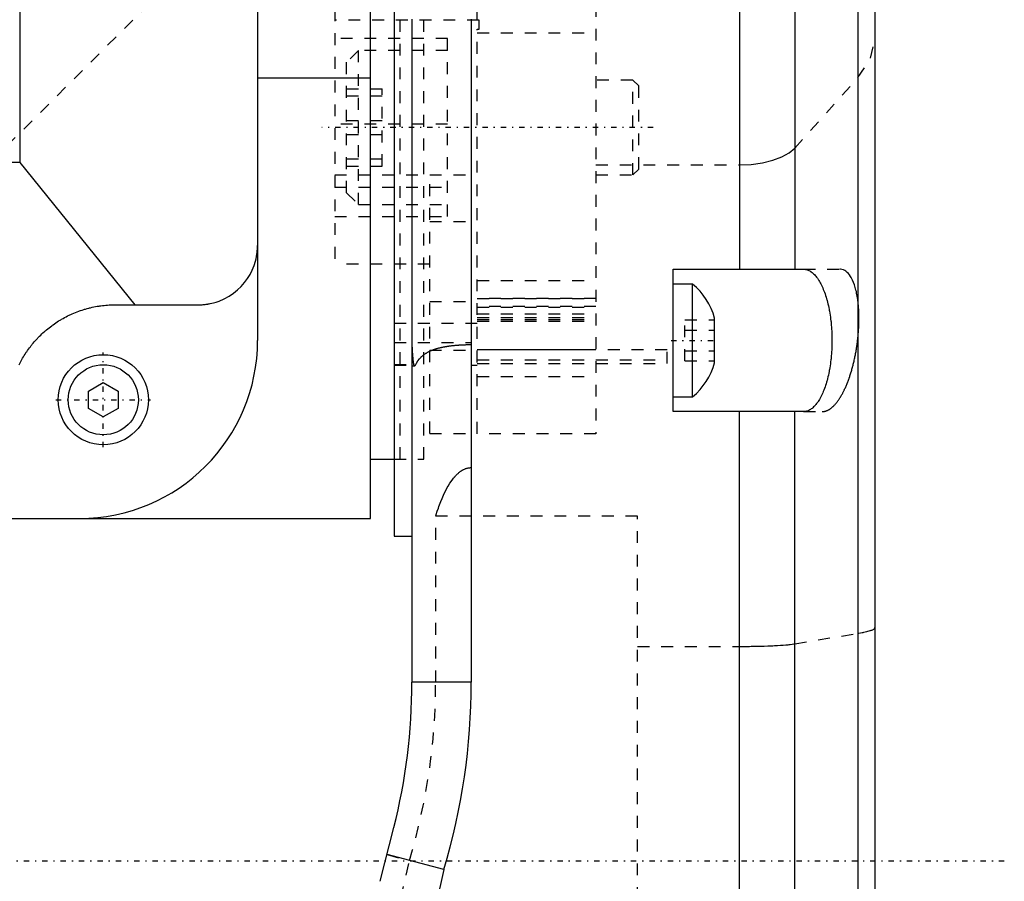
# Model space of a CAD drawing. Extents: x -128 to 128, y -5 to 906.
# Tile 17 of 22: x 37 to 120, y 644 to 717. Entities that reach past the tile are written whole.
import ezdxf

# ---------------------------------------------------------------- set-up
doc = ezdxf.new("R2010")
doc.units = 0
doc.linetypes.add('CENTER', pattern=[1.5, 0.45, -0.5, 0.05, -0.5])
doc.linetypes.add('DASHED', pattern=[2, 1, -1])
for name, color, linetype in [('AM_0', 7, 'CONTINUOUS'), ('AM_3', 7, 'DASHED'), ('AM_7', 7, 'CENTER')]:
    doc.layers.add(name, color=color, linetype=linetype)

msp = doc.modelspace()

# ---------------------------------------------------------------- linework, layer by layer
at = {"layer": 'AM_0', "color": 7, "linetype": 'CONTINUOUS'}
for p, q in [((57, 810), (57, 690)), ((68.5, 800), (68.5, 673.5)), ((66.5, 675), (66.5, 788.04)), ((97.6, 786.121), (97.6, 696)), ((102.243, 782.768), (102.243, 696)), ((107.572, 770.022), (107.572, 282.478)), ((109, 762.6), (109, 289.9)), ((37, 705), (37, 741)), ((70, 717.067), (70, 661.2)), ((75, 717.067), (75, 661.2)), ((66.5, 712.084), (57, 712.084)), ((37, 705), (-37, 705)), ((46.691, 693), (37, 705)), ((92, 696), (102.985, 696)), ((92, 684), (92, 696)), ((93.646, 694.75), (92, 694.75)), ((93.646, 685.25), (93.646, 694.75)), ((45, 693), (52, 693)), ((95.5, 688.121), (95.5, 691.879)), ((42.75, 685.722), (44, 686.443)), ((44, 686.443), (45.25, 685.722)), ((42.75, 684.278), (42.75, 685.722)), ((45.25, 685.722), (45.25, 684.278)), ((92, 685.25), (93.646, 685.25)), ((44, 683.557), (42.75, 684.278)), ((45.25, 684.278), (44, 683.557)), ((102.985, 684), (92, 684)), ((97.6, 581), (97.6, 684)), ((102.243, 581), (102.243, 684)), ((66.5, 680), (68.5, 680)), ((-62.5, 675), (66.5, 675)), ((68.5, 673.5), (70, 673.5)), ((75, 661.2), (70, 661.2)), ((67.335, 644.43), (68.478, 648.959)), ((72.685, 645.413), (67.902, 646.675)), ((72.685, 645.413), (54.701, 566.252))]:
    msp.add_line(p, q, dxfattribs=at)
for points in [[(52, 693, 0), (52.046, 693, 0), (52.137, 693.002, 0), (52.227, 693.005, 0), (52.271, 693.007, 0), (52.316, 693.01, 0), (52.405, 693.016, 0), (52.492, 693.024, 0), (52.579, 693.034, 0), (52.665, 693.044, 0), (52.751, 693.057, 0), (52.793, 693.063, 0), (52.835, 693.07, 0), (52.919, 693.085, 0), (53.002, 693.101, 0), (53.286, 693.168, 0), (53.522, 693.237, 0), (53.751, 693.317, 0), (54.186, 693.503, 0), (54.591, 693.724, 0), (54.966, 693.975, 0), (55.31, 694.252, 0), (55.622, 694.553, 0), (55.766, 694.712, 0), (55.903, 694.875, 0), (56.151, 695.213, 0), (56.367, 695.565, 0), (56.551, 695.928, 0), (56.702, 696.3, 0), (56.822, 696.677, 0), (56.87, 696.867, 0), (56.91, 697.057, 0), (56.968, 697.436, 0), (56.997, 697.813, 0), (57, 698, 0)], [(102.985, 696, 0), (103.019, 695.999, 0), (103.089, 695.994, 0), (103.159, 695.984, 0), (103.194, 695.977, 0), (103.228, 695.969, 0), (103.298, 695.949, 0), (103.367, 695.923, 0), (103.435, 695.893, 0), (103.504, 695.858, 0), (103.571, 695.818, 0), (103.605, 695.796, 0), (103.639, 695.772, 0), (103.706, 695.722, 0), (103.772, 695.667, 0), (103.837, 695.608, 0), (103.902, 695.543, 0), (103.966, 695.474, 0), (103.998, 695.438, 0), (104.029, 695.4, 0), (104.092, 695.322, 0), (104.153, 695.239, 0), (104.184, 695.196, 0), (104.214, 695.152, 0), (104.273, 695.06, 0), (104.331, 694.964, 0), (104.36, 694.915, 0), (104.388, 694.864, 0), (104.444, 694.76, 0), (104.499, 694.652, 0), (104.552, 694.54, 0), (104.605, 694.424, 0), (104.655, 694.304, 0), (104.68, 694.243, 0), (104.705, 694.18, 0), (104.753, 694.054, 0), (104.799, 693.923, 0), (104.844, 693.789, 0), (104.887, 693.653, 0), (104.929, 693.513, 0), (104.949, 693.441, 0), (104.969, 693.37, 0), (105.007, 693.224, 0), (105.044, 693.075, 0), (105.078, 692.924, 0), (105.112, 692.77, 0), (105.143, 692.615, 0), (105.158, 692.536, 0), (105.172, 692.456, 0), (105.2, 692.296, 0), (105.226, 692.134, 0), (105.25, 691.97, 0), (105.272, 691.804, 0), (105.292, 691.637, 0), (105.301, 691.553, 0), (105.31, 691.468, 0), (105.326, 691.299, 0), (105.34, 691.128, 0), (105.352, 690.956, 0), (105.362, 690.783, 0), (105.37, 690.61, 0), (105.373, 690.523, 0), (105.376, 690.436, 0), (105.38, 690.262, 0), (105.382, 690.087, 0), (105.383, 690, 0), (105.382, 689.913, 0), (105.38, 689.738, 0), (105.376, 689.564, 0), (105.373, 689.477, 0), (105.37, 689.39, 0), (105.362, 689.217, 0), (105.352, 689.044, 0), (105.34, 688.872, 0), (105.326, 688.701, 0), (105.31, 688.532, 0), (105.301, 688.447, 0), (105.292, 688.363, 0), (105.272, 688.196, 0), (105.25, 688.03, 0), (105.226, 687.866, 0), (105.2, 687.704, 0), (105.172, 687.544, 0), (105.158, 687.464, 0), (105.143, 687.385, 0), (105.112, 687.23, 0), (105.078, 687.076, 0), (105.044, 686.925, 0), (105.007, 686.776, 0), (104.969, 686.63, 0), (104.949, 686.559, 0), (104.929, 686.487, 0), (104.887, 686.347, 0), (104.844, 686.211, 0), (104.799, 686.077, 0), (104.753, 685.946, 0), (104.705, 685.82, 0), (104.68, 685.757, 0), (104.655, 685.696, 0), (104.605, 685.576, 0), (104.552, 685.46, 0), (104.499, 685.348, 0), (104.444, 685.24, 0), (104.388, 685.136, 0), (104.36, 685.085, 0), (104.331, 685.036, 0), (104.273, 684.94, 0), (104.214, 684.848, 0), (104.184, 684.804, 0), (104.153, 684.761, 0), (104.092, 684.678, 0), (104.029, 684.6, 0), (103.998, 684.562, 0), (103.966, 684.526, 0), (103.902, 684.457, 0), (103.837, 684.392, 0), (103.772, 684.333, 0), (103.706, 684.278, 0), (103.639, 684.228, 0), (103.605, 684.204, 0), (103.571, 684.182, 0), (103.504, 684.142, 0), (103.435, 684.107, 0), (103.367, 684.077, 0), (103.298, 684.051, 0), (103.228, 684.031, 0), (103.194, 684.023, 0), (103.159, 684.016, 0), (103.089, 684.006, 0), (103.019, 684.001, 0), (102.985, 684, 0)], [(36.91, 687.943, 0), (36.966, 688.057, 0), (37.024, 688.169, 0), (37.084, 688.282, 0), (37.114, 688.338, 0), (37.145, 688.393, 0), (37.208, 688.505, 0), (37.273, 688.615, 0), (37.34, 688.725, 0), (37.409, 688.834, 0), (37.479, 688.943, 0), (37.515, 688.997, 0), (37.551, 689.051, 0), (37.625, 689.158, 0), (37.7, 689.264, 0), (37.777, 689.369, 0), (37.856, 689.473, 0), (37.936, 689.576, 0), (37.977, 689.628, 0), (38.018, 689.679, 0), (38.101, 689.78, 0), (38.186, 689.88, 0), (38.229, 689.929, 0), (38.273, 689.979, 0), (38.361, 690.076, 0), (38.45, 690.173, 0), (38.496, 690.22, 0), (38.541, 690.268, 0), (38.634, 690.362, 0), (38.728, 690.454, 0), (38.823, 690.545, 0), (38.919, 690.635, 0), (39.018, 690.725, 0), (39.068, 690.769, 0), (39.119, 690.813, 0), (39.222, 690.901, 0), (39.327, 690.987, 0), (39.434, 691.073, 0), (39.544, 691.157, 0), (39.655, 691.241, 0), (39.711, 691.282, 0), (39.768, 691.323, 0), (39.883, 691.404, 0), (39.999, 691.483, 0), (40.118, 691.561, 0), (40.238, 691.637, 0), (40.36, 691.712, 0), (40.422, 691.748, 0), (40.484, 691.785, 0), (40.609, 691.856, 0), (40.736, 691.926, 0), (40.864, 691.993, 0), (40.993, 692.059, 0), (41.124, 692.123, 0), (41.19, 692.154, 0), (41.257, 692.185, 0), (41.39, 692.244, 0), (41.525, 692.302, 0), (41.661, 692.358, 0), (41.797, 692.411, 0), (41.935, 692.462, 0), (42.005, 692.487, 0), (42.074, 692.511, 0), (42.214, 692.558, 0), (42.354, 692.602, 0), (42.425, 692.624, 0), (42.495, 692.644, 0), (42.637, 692.684, 0), (42.779, 692.722, 0), (42.851, 692.74, 0), (42.922, 692.757, 0), (43.065, 692.79, 0), (43.209, 692.82, 0), (43.353, 692.848, 0), (43.497, 692.874, 0), (43.641, 692.897, 0), (43.713, 692.908, 0), (43.785, 692.918, 0), (43.929, 692.936, 0), (44.073, 692.952, 0), (44.217, 692.966, 0), (44.36, 692.977, 0), (44.503, 692.986, 0), (44.575, 692.99, 0), (44.646, 692.993, 0), (44.788, 692.998, 0), (44.93, 693, 0), (45, 693, 0)]]:
    msp.add_polyline3d(points, dxfattribs=at)
for radius in [3.8, 2.954]:
    msp.add_circle((44, 685), radius, dxfattribs=at)
for centre, radius, start, end in [((89.961, 690.336), 5.75, 15.56606, 50.14045), ((42, 690), 15, 270, 0), ((89.961, 689.664), 5.75, 309.85955, 344.43394), ((20, 661.2), 50, 345.82847, 0), ((20, 661.2), 55, 343.31904, 0)]:
    msp.add_arc(centre, radius, start, end, dxfattribs=at)
at = {"layer": 'AM_3', "color": 6, "linetype": 'DASHED'}
for p, q in [((69, 680), (69, 780)), ((71, 680), (71, 780)), ((75.5, 716.977), (75.5, 771.499)), ((85.5, 734.263), (85.5, 682.144)), ((34.466, 704.964), (49.136, 719.634)), ((63.5, 719.886), (63.5, 696.433)), ((75.65, 716.97), (63.5, 716.97)), ((75.65, 716.977), (75.5, 716.977)), ((75.65, 716.237), (75.65, 716.977)), ((75.5, 716.237), (75.65, 716.237)), ((75.5, 682.144), (75.5, 716.237)), ((75.5, 715.919), (85.5, 715.919)), ((73, 715.44), (63.5, 715.44)), ((73, 700.44), (73, 715.44)), ((65.5, 714.44), (64.5, 713.44)), ((73, 714.44), (65.5, 714.44)), ((65.5, 701.44), (65.5, 714.44)), ((64.5, 702.44), (64.5, 713.44)), ((88.6, 711.94), (85.5, 711.94)), ((89.1, 711.44), (88.6, 711.94)), ((88.6, 703.94), (88.6, 711.94)), ((102.243, 706.193), (107.572, 712.142)), ((64.5, 711.195), (67.5, 711.195)), ((67.5, 704.685), (67.5, 711.195)), ((89.1, 704.44), (89.1, 711.44)), ((64.5, 710.593), (67.5, 710.593)), ((64.5, 708.541), (67.5, 708.541)), ((73, 708.228), (63.5, 708.228)), ((64.5, 707.338), (67.5, 707.338)), ((64.5, 705.286), (67.5, 705.286)), ((64.5, 704.685), (67.5, 704.685)), ((85.5, 704.79), (97.6, 704.79)), ((88.6, 703.94), (89.1, 704.44)), ((63.5, 703.944), (75.5, 703.944)), ((71.5, 682.157), (71.5, 703.944)), ((85.5, 703.94), (88.6, 703.94)), ((63.5, 702.901), (73, 702.901)), ((64.5, 702.44), (65.5, 701.44)), ((65.5, 701.44), (73, 701.44)), ((63.5, 700.44), (73, 700.44)), ((71.5, 700.015), (75.5, 700.015)), ((71.5, 696.433), (63.5, 696.433)), ((102.985, 696), (106.044, 696)), ((75.5, 695.059), (85.5, 695.059)), ((75.5, 693.528), (85.5, 693.528)), ((85.5, 693.521), (75.5, 693.521)), ((71.5, 693.289), (75.5, 693.289)), ((85.5, 692.87), (75.5, 692.87)), ((75.5, 692.801), (85.5, 692.801)), ((75.5, 692.239), (85.5, 692.239)), ((75.5, 691.92), (85.5, 691.92)), ((75.5, 691.762), (85.5, 691.762)), ((68.5, 691.446), (75.5, 691.446)), ((75.5, 691.629), (85.5, 691.629)), ((93, 691.732), (95.5, 691.732)), ((93, 688.268), (93, 691.732)), ((93, 690.866), (95.5, 690.866)), ((68.5, 689.812), (75, 689.812)), ((71.5, 689.183), (75.5, 689.183)), ((75.5, 689.226), (85.5, 689.226)), ((91.5, 689.209), (75.5, 689.209)), ((91.5, 688.042), (91.5, 689.209)), ((93, 689.134), (95.5, 689.134)), ((68.5, 687.977), (70.332, 687.977)), ((68.5, 687.922), (70, 687.922)), ((70, 688.136), (70.109, 688.136)), ((70, 687.869), (70.225, 687.869)), ((75, 687.924), (75.5, 687.924)), ((75.5, 688.366), (91.5, 688.366)), ((75.5, 688.042), (91.5, 688.042)), ((93, 688.268), (95.5, 688.268)), ((75.5, 686.97), (85.5, 686.97)), ((75.5, 686.961), (85.5, 686.961)), ((102.985, 684), (104.565, 684)), ((71.5, 682.157), (75.5, 682.157)), ((85.5, 682.144), (75.5, 682.144)), ((68.5, 680), (69, 680)), ((68.5, 680), (71, 680)), ((72, 661.2), (72, 675.18)), ((89, 675.18), (72, 675.18)), ((89, 460.941), (89, 675.18)), ((102.243, 664.436), (107.572, 665.326)), ((89, 664.22), (97.6, 664.22)), ((60.2, 604), (69.783, 646.178)), ((67.902, 646.675), (69.783, 646.178))]:
    msp.add_line(p, q, dxfattribs=at)
for points in [[(107.572, 712.142), (108.64, 713.768), (109, 715.454)], [(97.6, 704.79), (98.586, 704.834), (99.533, 704.963), (100.404, 705.174), (101.165, 705.456), (101.786, 705.801), (102.243, 706.193)]]:
    msp.add_lwpolyline(points, dxfattribs=at)
for points in [[(107.572, 693.317, 0), (107.553, 693.458, 0), (107.511, 693.73, 0), (107.462, 693.991, 0), (107.435, 694.116, 0), (107.406, 694.238, 0), (107.343, 694.471, 0), (107.275, 694.687, 0), (107.202, 694.888, 0), (107.123, 695.071, 0), (107.04, 695.237, 0), (106.998, 695.313, 0), (106.954, 695.384, 0), (106.864, 695.516, 0), (106.769, 695.633, 0), (106.668, 695.736, 0), (106.563, 695.822, 0), (106.453, 695.892, 0), (106.397, 695.921, 0), (106.34, 695.945, 0), (106.224, 695.98, 0), (106.104, 695.998, 0), (106.044, 696, 0)], [(107.572, 690.25, 0), (107.581, 690.341, 0), (107.597, 690.521, 0), (107.612, 690.701, 0), (107.618, 690.791, 0), (107.624, 690.881, 0), (107.634, 691.06, 0), (107.642, 691.238, 0), (107.649, 691.415, 0), (107.653, 691.591, 0), (107.655, 691.766, 0), (107.655, 691.852, 0), (107.655, 691.938, 0), (107.653, 692.11, 0), (107.649, 692.279, 0), (107.642, 692.445, 0), (107.634, 692.61, 0), (107.624, 692.772, 0), (107.618, 692.852, 0), (107.612, 692.931, 0), (107.597, 693.088, 0), (107.581, 693.241, 0), (107.572, 693.317, 0)], [(70, 690.111, 0), (70.003, 689.78, 0), (70.027, 689.118, 0), (70.076, 688.462, 0), (70.109, 688.136, 0)], [(104.565, 684, 0), (104.582, 684, 0), (104.616, 684.001, 0), (104.651, 684.004, 0), (104.668, 684.006, 0), (104.686, 684.008, 0), (104.72, 684.013, 0), (104.755, 684.02, 0), (104.79, 684.028, 0), (104.824, 684.037, 0), (104.859, 684.047, 0), (104.876, 684.053, 0), (104.894, 684.059, 0), (104.928, 684.072, 0), (104.963, 684.086, 0), (104.997, 684.101, 0), (105.032, 684.117, 0), (105.066, 684.135, 0), (105.083, 684.144, 0), (105.1, 684.153, 0), (105.134, 684.173, 0), (105.168, 684.194, 0), (105.185, 684.205, 0), (105.201, 684.216, 0), (105.235, 684.239, 0), (105.269, 684.263, 0), (105.286, 684.275, 0), (105.303, 684.288, 0), (105.337, 684.315, 0), (105.371, 684.343, 0), (105.405, 684.372, 0), (105.439, 684.402, 0), (105.474, 684.434, 0), (105.491, 684.45, 0), (105.508, 684.467, 0), (105.543, 684.501, 0), (105.577, 684.537, 0), (105.612, 684.574, 0), (105.647, 684.612, 0), (105.681, 684.652, 0), (105.699, 684.672, 0), (105.716, 684.692, 0), (105.751, 684.734, 0), (105.785, 684.777, 0), (105.82, 684.822, 0), (105.854, 684.867, 0), (105.888, 684.914, 0), (105.905, 684.938, 0), (105.923, 684.962, 0), (105.957, 685.011, 0), (105.991, 685.062, 0), (106.025, 685.113, 0), (106.058, 685.166, 0), (106.092, 685.22, 0), (106.109, 685.247, 0), (106.125, 685.275, 0), (106.158, 685.331, 0), (106.191, 685.388, 0), (106.224, 685.446, 0), (106.257, 685.506, 0), (106.289, 685.566, 0), (106.305, 685.596, 0), (106.321, 685.627, 0), (106.353, 685.69, 0), (106.385, 685.753, 0), (106.401, 685.785, 0), (106.416, 685.817, 0), (106.448, 685.882, 0), (106.478, 685.948, 0), (106.494, 685.982, 0), (106.509, 686.015, 0), (106.539, 686.083, 0), (106.569, 686.151, 0), (106.599, 686.221, 0), (106.628, 686.291, 0), (106.657, 686.361, 0), (106.671, 686.397, 0), (106.685, 686.433, 0), (106.713, 686.505, 0), (106.741, 686.578, 0), (106.768, 686.651, 0), (106.795, 686.725, 0), (106.822, 686.8, 0), (106.835, 686.837, 0), (106.848, 686.874, 0), (106.874, 686.95, 0), (106.899, 687.026, 0), (106.924, 687.102, 0), (106.949, 687.178, 0), (106.973, 687.256, 0), (106.985, 687.295, 0), (106.997, 687.334, 0), (107.021, 687.414, 0), (107.044, 687.494, 0), (107.067, 687.575, 0), (107.09, 687.658, 0), (107.113, 687.741, 0), (107.124, 687.783, 0), (107.135, 687.825, 0), (107.157, 687.91, 0), (107.179, 687.996, 0), (107.2, 688.082, 0), (107.221, 688.169, 0), (107.242, 688.257, 0), (107.252, 688.302, 0), (107.262, 688.346, 0), (107.282, 688.435, 0), (107.301, 688.525, 0), (107.311, 688.57, 0), (107.32, 688.615, 0), (107.339, 688.706, 0), (107.357, 688.798, 0), (107.365, 688.844, 0), (107.374, 688.89, 0), (107.391, 688.982, 0), (107.408, 689.075, 0), (107.424, 689.168, 0), (107.44, 689.261, 0), (107.455, 689.355, 0), (107.462, 689.402, 0), (107.469, 689.449, 0), (107.483, 689.543, 0), (107.497, 689.637, 0), (107.51, 689.731, 0), (107.522, 689.825, 0), (107.534, 689.92, 0), (107.54, 689.967, 0), (107.546, 690.014, 0), (107.556, 690.109, 0), (107.567, 690.203, 0), (107.572, 690.25, 0)], [(70.332, 687.977, 0), (70.387, 688.083, 0), (70.51, 688.282, 0), (70.649, 688.463, 0), (70.725, 688.546, 0), (70.738, 688.56, 0), (70.764, 688.586, 0), (70.791, 688.613, 0), (70.805, 688.626, 0), (70.819, 688.639, 0), (70.848, 688.666, 0), (70.877, 688.692, 0), (70.908, 688.718, 0), (70.939, 688.744, 0), (70.971, 688.769, 0), (70.987, 688.782, 0), (71.004, 688.794, 0), (71.038, 688.819, 0), (71.072, 688.844, 0), (71.107, 688.868, 0), (71.143, 688.892, 0), (71.179, 688.915, 0), (71.197, 688.927, 0), (71.216, 688.938, 0), (71.253, 688.961, 0), (71.291, 688.983, 0), (71.33, 689.005, 0), (71.369, 689.026, 0), (71.408, 689.046, 0), (71.428, 689.056, 0), (71.448, 689.066, 0), (71.488, 689.086, 0), (71.528, 689.105, 0), (71.569, 689.123, 0), (71.609, 689.141, 0), (71.65, 689.158, 0), (71.67, 689.167, 0), (71.691, 689.175, 0), (71.731, 689.192, 0), (71.772, 689.207, 0), (71.814, 689.223, 0), (71.856, 689.238, 0), (71.899, 689.253, 0), (71.921, 689.261, 0), (71.943, 689.268, 0), (71.987, 689.283, 0), (72.032, 689.297, 0), (72.054, 689.304, 0), (72.077, 689.311, 0), (72.123, 689.324, 0), (72.169, 689.338, 0), (72.193, 689.344, 0), (72.216, 689.351, 0), (72.264, 689.363, 0), (72.312, 689.376, 0), (72.361, 689.388, 0), (72.41, 689.399, 0), (72.459, 689.411, 0), (72.484, 689.417, 0), (72.51, 689.422, 0), (72.56, 689.433, 0), (72.611, 689.444, 0), (72.663, 689.454, 0), (72.715, 689.464, 0), (72.767, 689.474, 0), (72.793, 689.478, 0), (72.82, 689.483, 0), (72.873, 689.492, 0), (72.926, 689.501, 0), (72.98, 689.51, 0), (73.034, 689.518, 0), (73.089, 689.526, 0), (73.116, 689.53, 0), (73.144, 689.534, 0), (73.199, 689.541, 0), (73.254, 689.548, 0), (73.31, 689.555, 0), (73.366, 689.562, 0), (73.422, 689.568, 0), (73.45, 689.571, 0), (73.479, 689.574, 0), (73.535, 689.58, 0), (73.592, 689.585, 0), (73.649, 689.591, 0), (73.706, 689.596, 0), (73.764, 689.601, 0), (73.793, 689.603, 0), (73.821, 689.605, 0), (73.879, 689.609, 0), (73.937, 689.614, 0), (73.966, 689.615, 0), (73.994, 689.617, 0), (74.052, 689.621, 0), (74.11, 689.624, 0), (74.139, 689.626, 0), (74.168, 689.627, 0), (74.226, 689.63, 0), (74.284, 689.633, 0), (74.342, 689.635, 0), (74.4, 689.638, 0), (74.458, 689.64, 0), (74.486, 689.641, 0), (74.515, 689.642, 0), (74.573, 689.643, 0), (74.63, 689.645, 0), (74.688, 689.646, 0), (74.745, 689.647, 0), (74.802, 689.648, 0), (74.83, 689.648, 0), (74.859, 689.648, 0), (74.916, 689.648, 0), (74.972, 689.649, 0), (75, 689.649, 0)], [(70.109, 688.136, 0), (70.111, 688.123, 0), (70.114, 688.096, 0), (70.118, 688.071, 0), (70.12, 688.059, 0), (70.122, 688.047, 0), (70.127, 688.025, 0), (70.132, 688.004, 0), (70.137, 687.984, 0), (70.143, 687.966, 0), (70.149, 687.949, 0), (70.152, 687.941, 0), (70.156, 687.933, 0), (70.163, 687.919, 0), (70.17, 687.906, 0), (70.178, 687.896, 0), (70.186, 687.887, 0), (70.194, 687.88, 0), (70.198, 687.877, 0), (70.203, 687.875, 0), (70.211, 687.871, 0), (70.22, 687.869, 0), (70.225, 687.869, 0)], [(70.225, 687.869, 0), (70.227, 687.869, 0), (70.233, 687.87, 0), (70.239, 687.871, 0), (70.242, 687.872, 0), (70.245, 687.873, 0), (70.251, 687.876, 0), (70.257, 687.879, 0), (70.263, 687.883, 0), (70.269, 687.888, 0), (70.275, 687.893, 0), (70.278, 687.896, 0), (70.281, 687.9, 0), (70.287, 687.906, 0), (70.293, 687.914, 0), (70.3, 687.922, 0), (70.306, 687.931, 0), (70.312, 687.94, 0), (70.315, 687.945, 0), (70.318, 687.95, 0), (70.323, 687.96, 0), (70.329, 687.971, 0), (70.332, 687.977, 0)], [(72, 675.18, 0), (72.043, 675.321, 0), (72.133, 675.601, 0), (72.227, 675.879, 0), (72.275, 676.016, 0), (72.325, 676.153, 0), (72.429, 676.424, 0), (72.538, 676.692, 0), (72.654, 676.956, 0), (72.777, 677.217, 0), (72.908, 677.473, 0), (72.977, 677.599, 0), (73.048, 677.725, 0), (73.206, 677.981, 0), (73.383, 678.237, 0), (73.494, 678.382, 0), (73.527, 678.422, 0), (73.561, 678.462, 0), (73.577, 678.482, 0), (73.594, 678.502, 0), (73.629, 678.541, 0), (73.664, 678.58, 0), (73.699, 678.617, 0), (73.735, 678.655, 0), (73.771, 678.691, 0), (73.789, 678.709, 0), (73.808, 678.727, 0), (73.845, 678.762, 0), (73.882, 678.796, 0), (73.92, 678.829, 0), (73.958, 678.862, 0), (73.997, 678.893, 0), (74.016, 678.908, 0), (74.036, 678.923, 0), (74.076, 678.953, 0), (74.115, 678.981, 0), (74.135, 678.995, 0), (74.156, 679.009, 0), (74.197, 679.036, 0), (74.24, 679.062, 0), (74.262, 679.075, 0), (74.285, 679.087, 0), (74.33, 679.112, 0), (74.377, 679.135, 0), (74.424, 679.157, 0), (74.473, 679.178, 0), (74.522, 679.197, 0), (74.546, 679.206, 0), (74.571, 679.215, 0), (74.621, 679.23, 0), (74.672, 679.244, 0), (74.723, 679.256, 0), (74.774, 679.266, 0), (74.825, 679.274, 0), (74.85, 679.277, 0), (74.875, 679.279, 0), (74.926, 679.283, 0), (74.975, 679.285, 0), (75, 679.285, 0)], [(107.572, 665.326, 0), (107.649, 665.339, 0), (107.798, 665.365, 0), (107.938, 665.391, 0), (108.005, 665.404, 0), (108.07, 665.417, 0), (108.193, 665.443, 0), (108.307, 665.469, 0), (108.413, 665.496, 0), (108.51, 665.522, 0), (108.599, 665.549, 0), (108.64, 665.562, 0), (108.678, 665.575, 0), (108.749, 665.602, 0), (108.812, 665.629, 0), (108.865, 665.656, 0), (108.909, 665.683, 0), (108.945, 665.71, 0), (108.96, 665.723, 0), (108.972, 665.736, 0), (108.99, 665.763, 0), (108.999, 665.79, 0), (109, 665.804, 0)], [(97.6, 664.22, 0), (97.766, 664.22, 0), (98.096, 664.222, 0), (98.423, 664.225, 0), (98.586, 664.227, 0), (98.747, 664.229, 0), (99.066, 664.235, 0), (99.379, 664.243, 0), (99.684, 664.251, 0), (99.98, 664.262, 0), (100.265, 664.273, 0), (100.403, 664.279, 0), (100.538, 664.286, 0), (100.799, 664.3, 0), (101.046, 664.315, 0), (101.278, 664.331, 0), (101.494, 664.348, 0), (101.693, 664.367, 0), (101.786, 664.376, 0), (101.874, 664.386, 0), (102.036, 664.405, 0), (102.179, 664.426, 0), (102.243, 664.436, 0)]]:
    msp.add_polyline3d(points, dxfattribs=at)
msp.add_arc((20, 661.2), 52, 343.20861, 0, dxfattribs=at)
at = {"layer": 'AM_7', "color": 4, "linetype": 'CENTER'}
for p, q in [((90.33, 707.94), (62.4, 707.94)), ((91.825, 690), (95.675, 690)), ((44, 681.01), (44, 688.99)), ((40.01, 685), (47.99, 685)), ((119.9, 646.115), (-119.9, 646.115))]:
    msp.add_line(p, q, dxfattribs=at)

doc.saveas('drawing.dxf')
